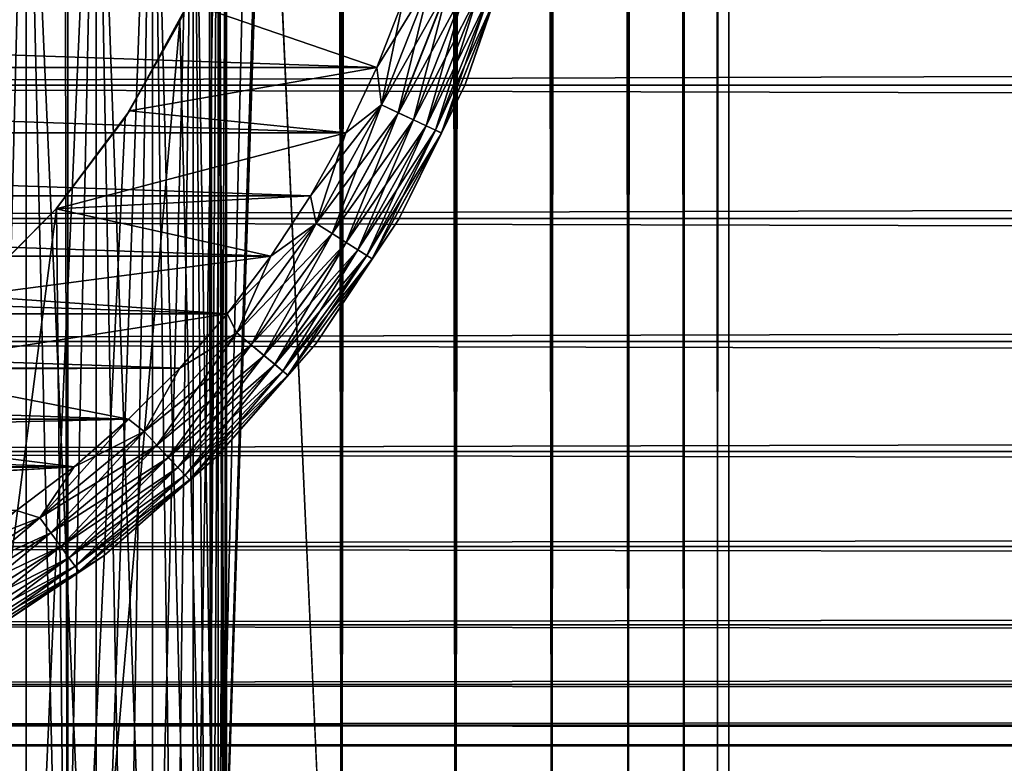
# Model space of a CAD drawing. Extents: x -265 to 265, y 0 to 1027.
# Tile 21 of 256: x -243 to -232, y 7 to 16. Entities that reach past the tile are written whole.
import ezdxf

# ---------------------------------------------------------------- set-up
doc = ezdxf.new("R2010")
doc.units = 0
doc.header["$LTSCALE"] = 41.718519
for name, color, linetype in [('60', 7, 'CONTINUOUS'), ('67', 7, 'CONTINUOUS'), ('68', 7, 'CONTINUOUS'), ('76', 7, 'CONTINUOUS'), ('77', 7, 'CONTINUOUS'), ('78', 7, 'CONTINUOUS'), ('82', 7, 'CONTINUOUS'), ('86', 7, 'CONTINUOUS'), ('90', 7, 'CONTINUOUS'), ('92', 7, 'CONTINUOUS'), ('93', 7, 'CONTINUOUS')]:
    doc.layers.add(name, color=color, linetype=linetype)

msp = doc.modelspace()

# ---------------------------------------------------------------- linework, layer by layer
at = {"layer": '60', "color": 7, "linetype": 'CONTINUOUS'}
for points in [[(-263, 15.02, 16.035), (-263, 16.628, 15.464), (263, 15.02, 16.035), (-263, 15.02, 16.035)], [(263, 15.02, 16.035), (-263, 16.628, 15.464), (263, 16.628, 15.464), (263, 15.02, 16.035)], [(-263, 16.628, 39.536), (-263, 15.02, 38.965), (263, 16.628, 39.536), (-263, 16.628, 39.536)], [(263, 16.628, 39.536), (-263, 15.02, 38.965), (263, 15.02, 38.965), (263, 16.628, 39.536)], [(-263, 13.505, 16.82), (-263, 15.02, 16.035), (263, 13.505, 16.82), (-263, 13.505, 16.82)], [(263, 13.505, 16.82), (-263, 15.02, 16.035), (263, 15.02, 16.035), (263, 13.505, 16.82)], [(-263, 15.02, 38.965), (-263, 13.505, 38.18), (263, 15.02, 38.965), (-263, 15.02, 38.965)], [(263, 15.02, 38.965), (-263, 13.505, 38.18), (263, 13.505, 38.18), (263, 15.02, 38.965)], [(-263, 12.111, 17.804), (-263, 13.505, 16.82), (263, 12.111, 17.804), (-263, 12.111, 17.804)], [(263, 12.111, 17.804), (-263, 13.505, 16.82), (263, 13.505, 16.82), (263, 12.111, 17.804)], [(-263, 13.505, 38.18), (-263, 12.111, 37.196), (263, 13.505, 38.18), (-263, 13.505, 38.18)], [(263, 13.505, 38.18), (-263, 12.111, 37.196), (263, 12.111, 37.196), (263, 13.505, 38.18)], [(-263, 10.865, 18.968), (-263, 12.111, 17.804), (263, 10.865, 18.968), (-263, 10.865, 18.968)], [(263, 10.865, 18.968), (-263, 12.111, 17.804), (263, 12.111, 17.804), (263, 10.865, 18.968)], [(-263, 12.111, 37.196), (-263, 10.865, 36.032), (263, 12.111, 37.196), (-263, 12.111, 37.196)], [(263, 12.111, 37.196), (-263, 10.865, 36.032), (263, 10.865, 36.032), (263, 12.111, 37.196)], [(-263, 9.788, 20.291), (-263, 10.865, 18.968), (263, 9.788, 20.291), (-263, 9.788, 20.291)], [(263, 9.788, 20.291), (-263, 10.865, 18.968), (263, 10.865, 18.968), (263, 9.788, 20.291)], [(-263, 10.865, 36.032), (-263, 9.788, 34.709), (263, 10.865, 36.032), (-263, 10.865, 36.032)], [(263, 10.865, 36.032), (-263, 9.788, 34.709), (263, 9.788, 34.709), (263, 10.865, 36.032)], [(-263, 8.901, 21.749), (-263, 9.788, 20.291), (263, 8.901, 21.749), (-263, 8.901, 21.749)], [(263, 8.901, 21.749), (-263, 9.788, 20.291), (263, 9.788, 20.291), (263, 8.901, 21.749)], [(-263, 9.788, 34.709), (-263, 8.901, 33.251), (263, 9.788, 34.709), (-263, 9.788, 34.709)], [(263, 9.788, 34.709), (-263, 8.901, 33.251), (263, 8.901, 33.251), (263, 9.788, 34.709)], [(-263, 8.222, 23.314), (-263, 8.901, 21.749), (263, 8.222, 23.314), (-263, 8.222, 23.314)], [(263, 8.222, 23.314), (-263, 8.901, 21.749), (263, 8.901, 21.749), (263, 8.222, 23.314)], [(-263, 8.901, 33.251), (-263, 8.222, 31.686), (263, 8.901, 33.251), (-263, 8.901, 33.251)], [(263, 8.901, 33.251), (-263, 8.222, 31.686), (263, 8.222, 31.686), (263, 8.901, 33.251)], [(-263, 7.761, 24.957), (-263, 8.222, 23.314), (263, 7.761, 24.957), (-263, 7.761, 24.957)], [(263, 7.761, 24.957), (-263, 8.222, 23.314), (263, 8.222, 23.314), (263, 7.761, 24.957)], [(-263, 8.222, 31.686), (-263, 7.761, 30.043), (263, 8.222, 31.686), (-263, 8.222, 31.686)], [(263, 8.222, 31.686), (-263, 7.761, 30.043), (263, 7.761, 30.043), (263, 8.222, 31.686)], [(-263, 7.529, 26.647), (-263, 7.761, 24.957), (263, 7.529, 26.647), (-263, 7.529, 26.647)], [(263, 7.529, 26.647), (-263, 7.761, 24.957), (263, 7.761, 24.957), (263, 7.529, 26.647)], [(-263, 7.761, 30.043), (-263, 7.529, 28.353), (263, 7.761, 30.043), (-263, 7.761, 30.043)], [(263, 7.761, 30.043), (-263, 7.529, 28.353), (263, 7.529, 28.353), (263, 7.761, 30.043)], [(-263, 7.529, 28.353), (-263, 7.529, 26.647), (263, 7.529, 28.353), (-263, 7.529, 28.353)], [(263, 7.529, 28.353), (-263, 7.529, 26.647), (263, 7.529, 26.647), (263, 7.529, 28.353)]]:
    msp.add_3dface(points, dxfattribs=at)
at = {"layer": '67', "color": 7, "linetype": 'CONTINUOUS'}
for points in [[(-244.26, 1, 13.858), (-242.5, 1, 12.99), (-244.26, 1019, 13.858), (-244.26, 1, 13.858)], [(-244.26, 1019, 13.858), (-242.5, 1, 12.99), (-242.5, 1019, 12.99), (-244.26, 1019, 13.858)], [(-242.5, 1, 12.99), (-240.869, 1, 11.9), (-242.5, 1019, 12.99), (-242.5, 1, 12.99)], [(-242.5, 1019, 12.99), (-240.869, 1, 11.9), (-240.869, 1019, 11.9), (-242.5, 1019, 12.99)], [(-240.869, 1, 11.9), (-239.393, 1, 10.607), (-240.869, 1019, 11.9), (-240.869, 1, 11.9)], [(-240.869, 1019, 11.9), (-239.393, 1, 10.607), (-239.393, 1019, 10.607), (-240.869, 1019, 11.9)], [(-239.393, 1, 10.607), (-238.1, 1, 9.131), (-239.393, 1019, 10.607), (-239.393, 1, 10.607)], [(-239.393, 1019, 10.607), (-238.1, 1, 9.131), (-238.1, 1019, 9.131), (-239.393, 1019, 10.607)], [(-238.1, 1, 9.131), (-237.01, 1, 7.5), (-238.1, 1019, 9.131), (-238.1, 1, 9.131)], [(-238.1, 1019, 9.131), (-237.01, 1, 7.5), (-237.01, 1019, 7.5), (-238.1, 1019, 9.131)], [(-237.01, 1, 7.5), (-236.142, 1, 5.74), (-237.01, 1019, 7.5), (-237.01, 1, 7.5)], [(-237.01, 1019, 7.5), (-236.142, 1, 5.74), (-236.142, 1019, 5.74), (-237.01, 1019, 7.5)], [(-236.142, 1, 5.74), (-235.511, 1, 3.882), (-236.142, 1019, 5.74), (-236.142, 1, 5.74)], [(-236.142, 1019, 5.74), (-235.511, 1, 3.882), (-235.511, 1019, 3.882), (-236.142, 1019, 5.74)], [(-235.511, 1, 3.882), (-235.128, 1, 1.958), (-235.511, 1019, 3.882), (-235.511, 1, 3.882)], [(-235.511, 1019, 3.882), (-235.128, 1, 1.958), (-235.128, 1019, 1.958), (-235.511, 1019, 3.882)], [(-235.128, 1, 1.958), (-235, 1), (-235.128, 1019, 1.958), (-235.128, 1, 1.958)], [(-235.128, 1019, 1.958), (-235, 1), (-235, 1019), (-235.128, 1019, 1.958)]]:
    msp.add_3dface(points, dxfattribs=at)
at = {"layer": '68', "color": 7, "linetype": 'CONTINUOUS'}
for points in [[(-239.393, 1019, -10.607), (-239.393, 1, -10.607), (-240.25, 20, -11.399), (-239.393, 1019, -10.607)], [(-238.1, 1, -9.131), (-239.393, 1, -10.607), (-238.1, 1019, -9.131), (-238.1, 1, -9.131)], [(-238.1, 1019, -9.131), (-239.393, 1, -10.607), (-239.393, 1019, -10.607), (-238.1, 1019, -9.131)], [(-237.01, 1, -7.5), (-238.1, 1, -9.131), (-237.01, 1019, -7.5), (-237.01, 1, -7.5)], [(-237.01, 1019, -7.5), (-238.1, 1, -9.131), (-238.1, 1019, -9.131), (-237.01, 1019, -7.5)], [(-236.142, 1, -5.74), (-237.01, 1, -7.5), (-236.142, 1019, -5.74), (-236.142, 1, -5.74)], [(-236.142, 1019, -5.74), (-237.01, 1, -7.5), (-237.01, 1019, -7.5), (-236.142, 1019, -5.74)], [(-235.511, 1, -3.882), (-236.142, 1, -5.74), (-235.511, 1019, -3.882), (-235.511, 1, -3.882)], [(-235.511, 1019, -3.882), (-236.142, 1, -5.74), (-236.142, 1019, -5.74), (-235.511, 1019, -3.882)], [(-235.128, 1, -1.958), (-235.511, 1, -3.882), (-235.128, 1019, -1.958), (-235.128, 1, -1.958)], [(-235.128, 1019, -1.958), (-235.511, 1, -3.882), (-235.511, 1019, -3.882), (-235.128, 1019, -1.958)], [(-235, 1019), (-235, 1), (-235.128, 1, -1.958), (-235, 1019)], [(-235, 1019), (-235.128, 1, -1.958), (-235.128, 1019, -1.958), (-235, 1019)], [(-239.393, 1, -10.607), (-240.869, 1, -11.9), (-240.25, 20, -11.399), (-239.393, 1, -10.607)], [(-240.25, 20, -11.399), (-240.869, 1, -11.9), (-240.305, 18.967, -11.446), (-240.25, 20, -11.399)], [(-240.305, 18.967, -11.446), (-240.869, 1, -11.9), (-240.475, 17.918, -11.588), (-240.305, 18.967, -11.446)], [(-240.475, 17.918, -11.588), (-240.869, 1, -11.9), (-240.776, 16.842, -11.828), (-240.475, 17.918, -11.588)], [(-240.776, 16.842, -11.828), (-240.869, 1, -11.9), (-241.228, 15.745, -12.167), (-240.776, 16.842, -11.828)], [(-240.869, 1, -11.9), (-242.5, 1, -12.99), (-241.228, 15.745, -12.167), (-240.869, 1, -11.9)], [(-241.228, 15.745, -12.167), (-242.5, 1, -12.99), (-241.847, 14.653, -12.591), (-241.228, 15.745, -12.167)], [(-241.847, 14.653, -12.591), (-242.5, 1, -12.99), (-242.626, 13.621, -13.063), (-241.847, 14.653, -12.591)], [(-242.5, 1, -12.99), (-244.26, 1, -13.858), (-242.626, 13.621, -13.063), (-242.5, 1, -12.99)], [(-242.626, 13.621, -13.063), (-244.26, 1, -13.858), (-243.539, 12.698, -13.537), (-242.626, 13.621, -13.063)]]:
    msp.add_3dface(points, dxfattribs=at)
at = {"layer": '76', "color": 7, "linetype": 'CONTINUOUS'}
for points in [[(-240.776, 16.842, -11.828), (-241.228, 15.745, -12.167), (-241.131, 15.95, -25), (-240.776, 16.842, -11.828)], [(-241.131, 15.95, -25), (-241.228, 15.745, -12.167), (-241.798, 14.729, -25), (-241.131, 15.95, -25)], [(-241.228, 15.745, -12.167), (-241.847, 14.653, -12.591), (-241.798, 14.729, -25), (-241.228, 15.745, -12.167)], [(-241.798, 14.729, -25), (-242.626, 13.621, -13.063), (-242.631, 13.615, -25), (-241.798, 14.729, -25)], [(-241.847, 14.653, -12.591), (-242.626, 13.621, -13.063), (-241.798, 14.729, -25), (-241.847, 14.653, -12.591)], [(-242.631, 13.615, -25), (-243.539, 12.698, -13.537), (-243.615, 12.631, -25), (-242.631, 13.615, -25)], [(-242.626, 13.621, -13.063), (-243.539, 12.698, -13.537), (-242.631, 13.615, -25), (-242.626, 13.621, -13.063)]]:
    msp.add_3dface(points, dxfattribs=at)
at = {"layer": '77', "color": 7, "linetype": 'CONTINUOUS'}
for points in [[(-238.693, 15.981, -25), (-241.131, 15.95, -25), (-238.993, 15.219, -25), (-238.693, 15.981, -25)], [(-241.131, 15.95, -25), (-241.798, 14.729, -25), (-238.993, 15.219, -25), (-241.131, 15.95, -25)], [(-238.993, 15.219, -25), (-241.798, 14.729, -25), (-239.345, 14.479, -25), (-238.993, 15.219, -25)], [(-241.798, 14.729, -25), (-242.631, 13.615, -25), (-239.345, 14.479, -25), (-241.798, 14.729, -25)], [(-239.345, 14.479, -25), (-242.631, 13.615, -25), (-239.747, 13.765, -25), (-239.345, 14.479, -25)], [(-239.747, 13.765, -25), (-242.631, 13.615, -25), (-240.196, 13.08, -25), (-239.747, 13.765, -25)], [(-242.631, 13.615, -25), (-243.615, 12.631, -25), (-240.196, 13.08, -25), (-242.631, 13.615, -25)], [(-240.196, 13.08, -25), (-243.615, 12.631, -25), (-240.691, 12.427, -25), (-240.196, 13.08, -25)], [(-243.615, 12.631, -25), (-244.729, 11.798, -25), (-240.691, 12.427, -25), (-243.615, 12.631, -25)], [(-240.691, 12.427, -25), (-244.729, 11.798, -25), (-241.23, 11.809, -25), (-240.691, 12.427, -25)], [(-244.729, 11.798, -25), (-245.95, 11.131, -25), (-241.809, 11.23, -25), (-244.729, 11.798, -25)], [(-241.23, 11.809, -25), (-244.729, 11.798, -25), (-241.809, 11.23, -25), (-241.23, 11.809, -25)], [(-241.809, 11.23, -25), (-245.95, 11.131, -25), (-242.427, 10.691, -25), (-241.809, 11.23, -25)], [(-245.95, 11.131, -25), (-247.253, 10.645, -25), (-242.427, 10.691, -25), (-245.95, 11.131, -25)], [(-248.612, 10.349, -25), (-250, 10.25, -25), (-242.427, 10.691, -25), (-248.612, 10.349, -25)], [(-242.427, 10.691, -25), (-250, 10.25, -25), (-243.08, 10.196, -25), (-242.427, 10.691, -25)], [(-247.253, 10.645, -25), (-248.612, 10.349, -25), (-242.427, 10.691, -25), (-247.253, 10.645, -25)]]:
    msp.add_3dface(points, dxfattribs=at)
at = {"layer": '78', "color": 7, "linetype": 'CONTINUOUS'}
for points in [[(-261.007, 15.219, -75), (-261.307, 15.981, -75), (-238.993, 15.219, -75), (-261.007, 15.219, -75)], [(-238.993, 15.219, -75), (-261.307, 15.981, -75), (-238.693, 15.981, -75), (-238.993, 15.219, -75)], [(-260.655, 14.479, -75), (-261.007, 15.219, -75), (-239.345, 14.479, -75), (-260.655, 14.479, -75)], [(-239.345, 14.479, -75), (-261.007, 15.219, -75), (-238.993, 15.219, -75), (-239.345, 14.479, -75)], [(-260.253, 13.765, -75), (-260.655, 14.479, -75), (-239.747, 13.765, -75), (-260.253, 13.765, -75)], [(-239.747, 13.765, -75), (-260.655, 14.479, -75), (-239.345, 14.479, -75), (-239.747, 13.765, -75)], [(-259.804, 13.08, -75), (-260.253, 13.765, -75), (-240.196, 13.08, -75), (-259.804, 13.08, -75)], [(-240.196, 13.08, -75), (-260.253, 13.765, -75), (-239.747, 13.765, -75), (-240.196, 13.08, -75)], [(-259.309, 12.427, -75), (-259.804, 13.08, -75), (-240.691, 12.427, -75), (-259.309, 12.427, -75)], [(-240.691, 12.427, -75), (-259.804, 13.08, -75), (-240.196, 13.08, -75), (-240.691, 12.427, -75)], [(-258.77, 11.809, -75), (-259.309, 12.427, -75), (-241.23, 11.809, -75), (-258.77, 11.809, -75)], [(-241.23, 11.809, -75), (-259.309, 12.427, -75), (-240.691, 12.427, -75), (-241.23, 11.809, -75)], [(-258.191, 11.23, -75), (-258.77, 11.809, -75), (-241.809, 11.23, -75), (-258.191, 11.23, -75)], [(-241.809, 11.23, -75), (-258.77, 11.809, -75), (-241.23, 11.809, -75), (-241.809, 11.23, -75)], [(-257.573, 10.691, -75), (-258.191, 11.23, -75), (-242.427, 10.691, -75), (-257.573, 10.691, -75)], [(-242.427, 10.691, -75), (-258.191, 11.23, -75), (-241.809, 11.23, -75), (-242.427, 10.691, -75)], [(-243.08, 10.196, -75), (-257.573, 10.691, -75), (-242.427, 10.691, -75), (-243.08, 10.196, -75)]]:
    msp.add_3dface(points, dxfattribs=at)
at = {"layer": '82', "color": 7, "linetype": 'CONTINUOUS'}
for points in [[(-237.99, 15.025, -74), (-237.443, 16.635, -74), (-237.99, 15.025, -26), (-237.99, 15.025, -74)], [(-237.99, 15.025, -26), (-237.443, 16.635, -74), (-237.443, 16.635, -26), (-237.99, 15.025, -26)], [(-238.742, 13.5, -74), (-237.99, 15.025, -74), (-238.742, 13.5, -26), (-238.742, 13.5, -74)], [(-238.742, 13.5, -26), (-237.99, 15.025, -74), (-237.99, 15.025, -26), (-238.742, 13.5, -26)], [(-239.686, 12.086, -74), (-238.742, 13.5, -74), (-239.686, 12.086, -26), (-239.686, 12.086, -74)], [(-239.686, 12.086, -26), (-238.742, 13.5, -74), (-238.742, 13.5, -26), (-239.686, 12.086, -26)], [(-240.808, 10.808, -74), (-239.686, 12.086, -74), (-240.808, 10.808, -26), (-240.808, 10.808, -74)], [(-240.808, 10.808, -26), (-239.686, 12.086, -74), (-239.686, 12.086, -26), (-240.808, 10.808, -26)], [(-242.086, 9.686, -74), (-240.808, 10.808, -74), (-242.086, 9.686, -26), (-242.086, 9.686, -74)], [(-242.086, 9.686, -26), (-240.808, 10.808, -74), (-240.808, 10.808, -26), (-242.086, 9.686, -26)], [(-243.5, 8.742, -74), (-242.086, 9.686, -74), (-243.5, 8.742, -26), (-243.5, 8.742, -74)], [(-243.5, 8.742, -26), (-242.086, 9.686, -74), (-242.086, 9.686, -26), (-243.5, 8.742, -26)]]:
    msp.add_3dface(points, dxfattribs=at)
at = {"layer": '86', "color": 7, "linetype": 'CONTINUOUS'}
for points in [[(-237.443, 16.635, -74), (-237.99, 15.025, -74), (-237.66, 15.991, -74.223), (-237.443, 16.635, -74)], [(-238.942, 14.796, -74.975), (-238.693, 15.981, -75), (-238.377, 16.223, -74.975), (-238.942, 14.796, -74.975)], [(-238.942, 14.796, -74.975), (-238.377, 16.223, -74.975), (-238.75, 14.706, -74.901), (-238.942, 14.796, -74.975)], [(-238.75, 14.706, -74.901), (-238.377, 16.223, -74.975), (-238.175, 16.158, -74.901), (-238.75, 14.706, -74.901)], [(-238.75, 14.706, -74.901), (-238.175, 16.158, -74.901), (-238.578, 14.625, -74.782), (-238.75, 14.706, -74.901)], [(-238.578, 14.625, -74.782), (-238.175, 16.158, -74.901), (-237.995, 16.099, -74.782), (-238.578, 14.625, -74.782)], [(-238.578, 14.625, -74.782), (-237.995, 16.099, -74.782), (-238.435, 14.558, -74.624), (-238.578, 14.625, -74.782)], [(-238.435, 14.558, -74.624), (-237.995, 16.099, -74.782), (-237.844, 16.05, -74.624), (-238.435, 14.558, -74.624)], [(-238.993, 15.219, -75), (-238.693, 15.981, -75), (-238.942, 14.796, -74.975), (-238.993, 15.219, -75)], [(-238.435, 14.558, -74.624), (-237.844, 16.05, -74.624), (-238.327, 14.507, -74.434), (-238.435, 14.558, -74.624)], [(-238.327, 14.507, -74.434), (-237.844, 16.05, -74.624), (-237.731, 16.013, -74.434), (-238.327, 14.507, -74.434)], [(-238.327, 14.507, -74.434), (-237.731, 16.013, -74.434), (-238.26, 14.476, -74.223), (-238.327, 14.507, -74.434)], [(-238.26, 14.476, -74.223), (-237.731, 16.013, -74.434), (-237.66, 15.991, -74.223), (-238.26, 14.476, -74.223)], [(-237.99, 15.025, -74), (-238.26, 14.476, -74.223), (-237.66, 15.991, -74.223), (-237.99, 15.025, -74)], [(-239.345, 14.479, -75), (-238.993, 15.219, -75), (-238.942, 14.796, -74.975), (-239.345, 14.479, -75)], [(-237.99, 15.025, -74), (-238.742, 13.5, -74), (-238.26, 14.476, -74.223), (-237.99, 15.025, -74)], [(-239.681, 13.451, -74.975), (-239.345, 14.479, -75), (-238.942, 14.796, -74.975), (-239.681, 13.451, -74.975)], [(-239.681, 13.451, -74.975), (-238.942, 14.796, -74.975), (-239.502, 13.338, -74.901), (-239.681, 13.451, -74.975)], [(-239.502, 13.338, -74.901), (-238.942, 14.796, -74.975), (-238.75, 14.706, -74.901), (-239.502, 13.338, -74.901)], [(-239.502, 13.338, -74.901), (-238.75, 14.706, -74.901), (-239.342, 13.236, -74.782), (-239.502, 13.338, -74.901)], [(-239.342, 13.236, -74.782), (-238.75, 14.706, -74.901), (-238.578, 14.625, -74.782), (-239.342, 13.236, -74.782)], [(-239.342, 13.236, -74.782), (-238.578, 14.625, -74.782), (-239.208, 13.151, -74.624), (-239.342, 13.236, -74.782)], [(-239.208, 13.151, -74.624), (-238.578, 14.625, -74.782), (-238.435, 14.558, -74.624), (-239.208, 13.151, -74.624)], [(-239.208, 13.151, -74.624), (-238.435, 14.558, -74.624), (-239.107, 13.087, -74.434), (-239.208, 13.151, -74.624)], [(-239.107, 13.087, -74.434), (-238.435, 14.558, -74.624), (-238.327, 14.507, -74.434), (-239.107, 13.087, -74.434)], [(-239.747, 13.765, -75), (-239.345, 14.479, -75), (-239.681, 13.451, -74.975), (-239.747, 13.765, -75)], [(-239.107, 13.087, -74.434), (-238.327, 14.507, -74.434), (-239.045, 13.048, -74.223), (-239.107, 13.087, -74.434)], [(-239.045, 13.048, -74.223), (-238.327, 14.507, -74.434), (-238.26, 14.476, -74.223), (-239.045, 13.048, -74.223)], [(-238.742, 13.5, -74), (-239.045, 13.048, -74.223), (-238.26, 14.476, -74.223), (-238.742, 13.5, -74)], [(-240.196, 13.08, -75), (-239.747, 13.765, -75), (-239.681, 13.451, -74.975), (-240.196, 13.08, -75)], [(-240.583, 12.21, -74.975), (-240.196, 13.08, -75), (-239.681, 13.451, -74.975), (-240.583, 12.21, -74.975)], [(-240.583, 12.21, -74.975), (-239.681, 13.451, -74.975), (-240.42, 12.075, -74.901), (-240.583, 12.21, -74.975)], [(-240.42, 12.075, -74.901), (-239.681, 13.451, -74.975), (-239.502, 13.338, -74.901), (-240.42, 12.075, -74.901)], [(-238.742, 13.5, -74), (-239.686, 12.086, -74), (-239.045, 13.048, -74.223), (-238.742, 13.5, -74)], [(-240.42, 12.075, -74.901), (-239.502, 13.338, -74.901), (-240.274, 11.954, -74.782), (-240.42, 12.075, -74.901)], [(-240.274, 11.954, -74.782), (-239.502, 13.338, -74.901), (-239.342, 13.236, -74.782), (-240.274, 11.954, -74.782)], [(-240.274, 11.954, -74.782), (-239.342, 13.236, -74.782), (-240.152, 11.853, -74.624), (-240.274, 11.954, -74.782)], [(-240.152, 11.853, -74.624), (-239.342, 13.236, -74.782), (-239.208, 13.151, -74.624), (-240.152, 11.853, -74.624)], [(-240.691, 12.427, -75), (-240.196, 13.08, -75), (-240.583, 12.21, -74.975), (-240.691, 12.427, -75)], [(-240.152, 11.853, -74.624), (-239.208, 13.151, -74.624), (-240.06, 11.777, -74.434), (-240.152, 11.853, -74.624)], [(-240.06, 11.777, -74.434), (-239.208, 13.151, -74.624), (-239.107, 13.087, -74.434), (-240.06, 11.777, -74.434)], [(-240.06, 11.777, -74.434), (-239.107, 13.087, -74.434), (-240.003, 11.729, -74.223), (-240.06, 11.777, -74.434)], [(-240.003, 11.729, -74.223), (-239.107, 13.087, -74.434), (-239.045, 13.048, -74.223), (-240.003, 11.729, -74.223)], [(-239.686, 12.086, -74), (-240.003, 11.729, -74.223), (-239.045, 13.048, -74.223), (-239.686, 12.086, -74)], [(-241.23, 11.809, -75), (-240.691, 12.427, -75), (-240.583, 12.21, -74.975), (-241.23, 11.809, -75)], [(-241.634, 11.091, -74.975), (-241.23, 11.809, -75), (-240.583, 12.21, -74.975), (-241.634, 11.091, -74.975)], [(-241.634, 11.091, -74.975), (-240.583, 12.21, -74.975), (-241.489, 10.937, -74.901), (-241.634, 11.091, -74.975)], [(-241.489, 10.937, -74.901), (-240.583, 12.21, -74.975), (-240.42, 12.075, -74.901), (-241.489, 10.937, -74.901)], [(-241.489, 10.937, -74.901), (-240.42, 12.075, -74.901), (-241.359, 10.798, -74.782), (-241.489, 10.937, -74.901)], [(-241.359, 10.798, -74.782), (-240.42, 12.075, -74.901), (-240.274, 11.954, -74.782), (-241.359, 10.798, -74.782)], [(-239.686, 12.086, -74), (-240.808, 10.808, -74), (-240.003, 11.729, -74.223), (-239.686, 12.086, -74)], [(-241.359, 10.798, -74.782), (-240.274, 11.954, -74.782), (-241.25, 10.683, -74.624), (-241.359, 10.798, -74.782)], [(-241.25, 10.683, -74.624), (-240.274, 11.954, -74.782), (-240.152, 11.853, -74.624), (-241.25, 10.683, -74.624)], [(-241.25, 10.683, -74.624), (-240.152, 11.853, -74.624), (-241.169, 10.596, -74.434), (-241.25, 10.683, -74.624)], [(-241.169, 10.596, -74.434), (-240.152, 11.853, -74.624), (-240.06, 11.777, -74.434), (-241.169, 10.596, -74.434)], [(-241.809, 11.23, -75), (-241.23, 11.809, -75), (-241.634, 11.091, -74.975), (-241.809, 11.23, -75)], [(-241.169, 10.596, -74.434), (-240.06, 11.777, -74.434), (-241.118, 10.542, -74.223), (-241.169, 10.596, -74.434)], [(-241.118, 10.542, -74.223), (-240.06, 11.777, -74.434), (-240.003, 11.729, -74.223), (-241.118, 10.542, -74.223)], [(-240.808, 10.808, -74), (-241.118, 10.542, -74.223), (-240.003, 11.729, -74.223), (-240.808, 10.808, -74)], [(-242.427, 10.691, -75), (-241.809, 11.23, -75), (-242.816, 10.113, -74.975), (-242.427, 10.691, -75)], [(-242.816, 10.113, -74.975), (-241.809, 11.23, -75), (-241.634, 11.091, -74.975), (-242.816, 10.113, -74.975)], [(-242.816, 10.113, -74.975), (-241.634, 11.091, -74.975), (-242.692, 9.941, -74.901), (-242.816, 10.113, -74.975)], [(-242.692, 9.941, -74.901), (-241.634, 11.091, -74.975), (-241.489, 10.937, -74.901), (-242.692, 9.941, -74.901)], [(-242.692, 9.941, -74.901), (-241.489, 10.937, -74.901), (-242.58, 9.788, -74.782), (-242.692, 9.941, -74.901)], [(-242.58, 9.788, -74.782), (-241.489, 10.937, -74.901), (-241.359, 10.798, -74.782), (-242.58, 9.788, -74.782)], [(-242.58, 9.788, -74.782), (-241.359, 10.798, -74.782), (-242.487, 9.66, -74.624), (-242.58, 9.788, -74.782)], [(-242.487, 9.66, -74.624), (-241.359, 10.798, -74.782), (-241.25, 10.683, -74.624), (-242.487, 9.66, -74.624)], [(-240.808, 10.808, -74), (-242.086, 9.686, -74), (-241.118, 10.542, -74.223), (-240.808, 10.808, -74)], [(-243.08, 10.196, -75), (-242.427, 10.691, -75), (-242.816, 10.113, -74.975), (-243.08, 10.196, -75)], [(-242.487, 9.66, -74.624), (-241.25, 10.683, -74.624), (-242.417, 9.563, -74.434), (-242.487, 9.66, -74.624)], [(-242.417, 9.563, -74.434), (-241.25, 10.683, -74.624), (-241.169, 10.596, -74.434), (-242.417, 9.563, -74.434)], [(-242.417, 9.563, -74.434), (-241.169, 10.596, -74.434), (-242.374, 9.503, -74.223), (-242.417, 9.563, -74.434)], [(-242.374, 9.503, -74.223), (-241.169, 10.596, -74.434), (-241.118, 10.542, -74.223), (-242.374, 9.503, -74.223)], [(-242.086, 9.686, -74), (-242.374, 9.503, -74.223), (-241.118, 10.542, -74.223), (-242.086, 9.686, -74)], [(-244.112, 9.29, -74.975), (-243.08, 10.196, -75), (-242.816, 10.113, -74.975), (-244.112, 9.29, -74.975)], [(-244.112, 9.29, -74.975), (-242.816, 10.113, -74.975), (-244.01, 9.105, -74.901), (-244.112, 9.29, -74.975)], [(-244.01, 9.105, -74.901), (-242.816, 10.113, -74.975), (-242.692, 9.941, -74.901), (-244.01, 9.105, -74.901)], [(-244.01, 9.105, -74.901), (-242.692, 9.941, -74.901), (-243.919, 8.938, -74.782), (-244.01, 9.105, -74.901)], [(-243.919, 8.938, -74.782), (-242.692, 9.941, -74.901), (-242.58, 9.788, -74.782), (-243.919, 8.938, -74.782)], [(-243.919, 8.938, -74.782), (-242.58, 9.788, -74.782), (-243.842, 8.799, -74.624), (-243.919, 8.938, -74.782)], [(-243.842, 8.799, -74.624), (-242.58, 9.788, -74.782), (-242.487, 9.66, -74.624), (-243.842, 8.799, -74.624)], [(-243.842, 8.799, -74.624), (-242.487, 9.66, -74.624), (-243.785, 8.695, -74.434), (-243.842, 8.799, -74.624)], [(-243.785, 8.695, -74.434), (-242.487, 9.66, -74.624), (-242.417, 9.563, -74.434), (-243.785, 8.695, -74.434)], [(-242.086, 9.686, -74), (-243.5, 8.742, -74), (-242.374, 9.503, -74.223), (-242.086, 9.686, -74)], [(-243.785, 8.695, -74.434), (-242.417, 9.563, -74.434), (-243.749, 8.63, -74.223), (-243.785, 8.695, -74.434)], [(-243.749, 8.63, -74.223), (-242.417, 9.563, -74.434), (-242.374, 9.503, -74.223), (-243.749, 8.63, -74.223)], [(-243.5, 8.742, -74), (-243.749, 8.63, -74.223), (-242.374, 9.503, -74.223), (-243.5, 8.742, -74)]]:
    msp.add_3dface(points, dxfattribs=at)
at = {"layer": '90', "color": 7, "linetype": 'CONTINUOUS'}
for points in [[(-237.99, 15.025, -26), (-237.443, 16.635, -26), (-237.66, 15.99, -25.779), (-237.99, 15.025, -26)], [(-238.693, 15.981, -25), (-238.993, 15.219, -25), (-238.376, 16.223, -25.025), (-238.693, 15.981, -25)], [(-238.376, 16.223, -25.025), (-238.993, 15.219, -25), (-238.941, 14.796, -25.025), (-238.376, 16.223, -25.025)], [(-238.376, 16.223, -25.025), (-238.941, 14.796, -25.025), (-238.174, 16.158, -25.099), (-238.376, 16.223, -25.025)], [(-238.174, 16.158, -25.099), (-238.941, 14.796, -25.025), (-238.749, 14.706, -25.099), (-238.174, 16.158, -25.099)], [(-238.174, 16.158, -25.099), (-238.749, 14.706, -25.099), (-237.994, 16.099, -25.218), (-238.174, 16.158, -25.099)], [(-237.994, 16.099, -25.218), (-238.749, 14.706, -25.099), (-238.578, 14.625, -25.218), (-237.994, 16.099, -25.218)], [(-237.994, 16.099, -25.218), (-238.578, 14.625, -25.218), (-237.843, 16.05, -25.377), (-237.994, 16.099, -25.218)], [(-237.843, 16.05, -25.377), (-238.578, 14.625, -25.218), (-238.434, 14.558, -25.377), (-237.843, 16.05, -25.377)], [(-237.843, 16.05, -25.377), (-238.434, 14.558, -25.377), (-237.73, 16.013, -25.567), (-237.843, 16.05, -25.377)], [(-237.73, 16.013, -25.567), (-238.434, 14.558, -25.377), (-238.327, 14.507, -25.567), (-237.73, 16.013, -25.567)], [(-237.73, 16.013, -25.567), (-238.327, 14.507, -25.567), (-237.66, 15.99, -25.779), (-237.73, 16.013, -25.567)], [(-237.66, 15.99, -25.779), (-238.327, 14.507, -25.567), (-238.26, 14.475, -25.779), (-237.66, 15.99, -25.779)], [(-237.99, 15.025, -26), (-237.66, 15.99, -25.779), (-238.26, 14.475, -25.779), (-237.99, 15.025, -26)], [(-238.993, 15.219, -25), (-239.345, 14.479, -25), (-238.941, 14.796, -25.025), (-238.993, 15.219, -25)], [(-238.742, 13.5, -26), (-237.99, 15.025, -26), (-238.26, 14.475, -25.779), (-238.742, 13.5, -26)], [(-239.345, 14.479, -25), (-239.747, 13.765, -25), (-238.941, 14.796, -25.025), (-239.345, 14.479, -25)], [(-238.941, 14.796, -25.025), (-239.747, 13.765, -25), (-239.68, 13.451, -25.025), (-238.941, 14.796, -25.025)], [(-238.941, 14.796, -25.025), (-239.68, 13.451, -25.025), (-238.749, 14.706, -25.099), (-238.941, 14.796, -25.025)], [(-238.749, 14.706, -25.099), (-239.68, 13.451, -25.025), (-239.502, 13.337, -25.099), (-238.749, 14.706, -25.099)], [(-238.749, 14.706, -25.099), (-239.502, 13.337, -25.099), (-238.578, 14.625, -25.218), (-238.749, 14.706, -25.099)], [(-238.578, 14.625, -25.218), (-239.502, 13.337, -25.099), (-239.341, 13.236, -25.218), (-238.578, 14.625, -25.218)], [(-238.578, 14.625, -25.218), (-239.341, 13.236, -25.218), (-238.434, 14.558, -25.377), (-238.578, 14.625, -25.218)], [(-238.434, 14.558, -25.377), (-239.341, 13.236, -25.218), (-239.208, 13.151, -25.377), (-238.434, 14.558, -25.377)], [(-238.434, 14.558, -25.377), (-239.208, 13.151, -25.377), (-238.327, 14.507, -25.567), (-238.434, 14.558, -25.377)], [(-238.327, 14.507, -25.567), (-239.208, 13.151, -25.377), (-239.107, 13.087, -25.567), (-238.327, 14.507, -25.567)], [(-238.327, 14.507, -25.567), (-239.107, 13.087, -25.567), (-238.26, 14.475, -25.779), (-238.327, 14.507, -25.567)], [(-238.26, 14.475, -25.779), (-239.107, 13.087, -25.567), (-239.045, 13.048, -25.779), (-238.26, 14.475, -25.779)], [(-238.742, 13.5, -26), (-238.26, 14.475, -25.779), (-239.045, 13.048, -25.779), (-238.742, 13.5, -26)], [(-239.747, 13.765, -25), (-240.196, 13.08, -25), (-239.68, 13.451, -25.025), (-239.747, 13.765, -25)], [(-240.196, 13.08, -25), (-240.691, 12.427, -25), (-239.68, 13.451, -25.025), (-240.196, 13.08, -25)], [(-239.68, 13.451, -25.025), (-240.691, 12.427, -25), (-240.582, 12.209, -25.025), (-239.68, 13.451, -25.025)], [(-239.68, 13.451, -25.025), (-240.582, 12.209, -25.025), (-239.502, 13.337, -25.099), (-239.68, 13.451, -25.025)], [(-239.686, 12.086, -26), (-238.742, 13.5, -26), (-239.045, 13.048, -25.779), (-239.686, 12.086, -26)], [(-239.502, 13.337, -25.099), (-240.582, 12.209, -25.025), (-240.419, 12.074, -25.099), (-239.502, 13.337, -25.099)], [(-239.502, 13.337, -25.099), (-240.419, 12.074, -25.099), (-239.341, 13.236, -25.218), (-239.502, 13.337, -25.099)], [(-239.341, 13.236, -25.218), (-240.419, 12.074, -25.099), (-240.273, 11.953, -25.218), (-239.341, 13.236, -25.218)], [(-239.341, 13.236, -25.218), (-240.273, 11.953, -25.218), (-239.208, 13.151, -25.377), (-239.341, 13.236, -25.218)], [(-239.208, 13.151, -25.377), (-240.273, 11.953, -25.218), (-240.151, 11.852, -25.377), (-239.208, 13.151, -25.377)], [(-239.208, 13.151, -25.377), (-240.151, 11.852, -25.377), (-239.107, 13.087, -25.567), (-239.208, 13.151, -25.377)], [(-239.107, 13.087, -25.567), (-240.151, 11.852, -25.377), (-240.059, 11.776, -25.567), (-239.107, 13.087, -25.567)], [(-239.107, 13.087, -25.567), (-240.059, 11.776, -25.567), (-239.045, 13.048, -25.779), (-239.107, 13.087, -25.567)], [(-239.045, 13.048, -25.779), (-240.059, 11.776, -25.567), (-240.002, 11.729, -25.779), (-239.045, 13.048, -25.779)], [(-239.686, 12.086, -26), (-239.045, 13.048, -25.779), (-240.002, 11.729, -25.779), (-239.686, 12.086, -26)], [(-240.691, 12.427, -25), (-241.23, 11.809, -25), (-240.582, 12.209, -25.025), (-240.691, 12.427, -25)], [(-240.582, 12.209, -25.025), (-241.23, 11.809, -25), (-241.633, 11.09, -25.025), (-240.582, 12.209, -25.025)], [(-240.582, 12.209, -25.025), (-241.633, 11.09, -25.025), (-240.419, 12.074, -25.099), (-240.582, 12.209, -25.025)], [(-240.419, 12.074, -25.099), (-241.633, 11.09, -25.025), (-241.488, 10.936, -25.099), (-240.419, 12.074, -25.099)], [(-240.419, 12.074, -25.099), (-241.488, 10.936, -25.099), (-240.273, 11.953, -25.218), (-240.419, 12.074, -25.099)], [(-240.808, 10.808, -26), (-239.686, 12.086, -26), (-240.002, 11.729, -25.779), (-240.808, 10.808, -26)], [(-240.273, 11.953, -25.218), (-241.488, 10.936, -25.099), (-241.358, 10.798, -25.218), (-240.273, 11.953, -25.218)], [(-240.273, 11.953, -25.218), (-241.358, 10.798, -25.218), (-240.151, 11.852, -25.377), (-240.273, 11.953, -25.218)], [(-240.151, 11.852, -25.377), (-241.358, 10.798, -25.218), (-241.25, 10.682, -25.377), (-240.151, 11.852, -25.377)], [(-240.151, 11.852, -25.377), (-241.25, 10.682, -25.377), (-240.059, 11.776, -25.567), (-240.151, 11.852, -25.377)], [(-241.23, 11.809, -25), (-241.809, 11.23, -25), (-241.633, 11.09, -25.025), (-241.23, 11.809, -25)], [(-240.059, 11.776, -25.567), (-241.25, 10.682, -25.377), (-241.168, 10.595, -25.567), (-240.059, 11.776, -25.567)], [(-240.059, 11.776, -25.567), (-241.168, 10.595, -25.567), (-240.002, 11.729, -25.779), (-240.059, 11.776, -25.567)], [(-240.002, 11.729, -25.779), (-241.168, 10.595, -25.567), (-241.118, 10.542, -25.779), (-240.002, 11.729, -25.779)], [(-240.808, 10.808, -26), (-240.002, 11.729, -25.779), (-241.118, 10.542, -25.779), (-240.808, 10.808, -26)], [(-241.809, 11.23, -25), (-242.427, 10.691, -25), (-241.633, 11.09, -25.025), (-241.809, 11.23, -25)], [(-241.633, 11.09, -25.025), (-242.427, 10.691, -25), (-242.816, 10.112, -25.025), (-241.633, 11.09, -25.025)], [(-241.633, 11.09, -25.025), (-242.816, 10.112, -25.025), (-241.488, 10.936, -25.099), (-241.633, 11.09, -25.025)], [(-241.488, 10.936, -25.099), (-242.816, 10.112, -25.025), (-242.691, 9.941, -25.099), (-241.488, 10.936, -25.099)], [(-241.488, 10.936, -25.099), (-242.691, 9.941, -25.099), (-241.358, 10.798, -25.218), (-241.488, 10.936, -25.099)], [(-241.358, 10.798, -25.218), (-242.691, 9.941, -25.099), (-242.58, 9.787, -25.218), (-241.358, 10.798, -25.218)], [(-241.358, 10.798, -25.218), (-242.58, 9.787, -25.218), (-241.25, 10.682, -25.377), (-241.358, 10.798, -25.218)], [(-242.086, 9.686, -26), (-240.808, 10.808, -26), (-241.118, 10.542, -25.779), (-242.086, 9.686, -26)], [(-242.427, 10.691, -25), (-243.08, 10.196, -25), (-242.816, 10.112, -25.025), (-242.427, 10.691, -25)], [(-241.25, 10.682, -25.377), (-242.58, 9.787, -25.218), (-242.487, 9.659, -25.377), (-241.25, 10.682, -25.377)], [(-241.25, 10.682, -25.377), (-242.487, 9.659, -25.377), (-241.168, 10.595, -25.567), (-241.25, 10.682, -25.377)], [(-241.168, 10.595, -25.567), (-242.487, 9.659, -25.377), (-242.417, 9.563, -25.567), (-241.168, 10.595, -25.567)], [(-241.168, 10.595, -25.567), (-242.417, 9.563, -25.567), (-241.118, 10.542, -25.779), (-241.168, 10.595, -25.567)], [(-241.118, 10.542, -25.779), (-242.417, 9.563, -25.567), (-242.373, 9.503, -25.779), (-241.118, 10.542, -25.779)], [(-242.086, 9.686, -26), (-241.118, 10.542, -25.779), (-242.373, 9.503, -25.779), (-242.086, 9.686, -26)], [(-243.08, 10.196, -25), (-243.765, 9.747, -25), (-242.816, 10.112, -25.025), (-243.08, 10.196, -25)], [(-242.816, 10.112, -25.025), (-243.765, 9.747, -25), (-244.112, 9.289, -25.025), (-242.816, 10.112, -25.025)], [(-242.816, 10.112, -25.025), (-244.112, 9.289, -25.025), (-242.691, 9.941, -25.099), (-242.816, 10.112, -25.025)], [(-242.691, 9.941, -25.099), (-244.112, 9.289, -25.025), (-244.01, 9.104, -25.099), (-242.691, 9.941, -25.099)], [(-242.691, 9.941, -25.099), (-244.01, 9.104, -25.099), (-242.58, 9.787, -25.218), (-242.691, 9.941, -25.099)], [(-242.58, 9.787, -25.218), (-244.01, 9.104, -25.099), (-243.918, 8.938, -25.218), (-242.58, 9.787, -25.218)], [(-242.58, 9.787, -25.218), (-243.918, 8.938, -25.218), (-242.487, 9.659, -25.377), (-242.58, 9.787, -25.218)], [(-242.487, 9.659, -25.377), (-243.918, 8.938, -25.218), (-243.842, 8.799, -25.377), (-242.487, 9.659, -25.377)], [(-242.487, 9.659, -25.377), (-243.842, 8.799, -25.377), (-242.417, 9.563, -25.567), (-242.487, 9.659, -25.377)], [(-243.5, 8.742, -26), (-242.086, 9.686, -26), (-242.373, 9.503, -25.779), (-243.5, 8.742, -26)], [(-242.417, 9.563, -25.567), (-243.842, 8.799, -25.377), (-243.785, 8.694, -25.567), (-242.417, 9.563, -25.567)], [(-242.417, 9.563, -25.567), (-243.785, 8.694, -25.567), (-242.373, 9.503, -25.779), (-242.417, 9.563, -25.567)], [(-242.373, 9.503, -25.779), (-243.785, 8.694, -25.567), (-243.749, 8.63, -25.779), (-242.373, 9.503, -25.779)], [(-243.5, 8.742, -26), (-242.373, 9.503, -25.779), (-243.749, 8.63, -25.779), (-243.5, 8.742, -26)]]:
    msp.add_3dface(points, dxfattribs=at)
at = {"layer": '92', "color": 7, "linetype": 'CONTINUOUS'}
for points in [[(-243.91, 20, 7.028), (-242.972, 20, 6.09), (-243.91, 2, 7.028), (-243.91, 20, 7.028)], [(-243.91, 2, 7.028), (-242.972, 20, 6.09), (-243.424, 2, 6.576), (-243.91, 2, 7.028)], [(-243.424, 2, 6.576), (-242.972, 20, 6.09), (-242.972, 2, 6.09), (-243.424, 2, 6.576)], [(-242.972, 20, 6.09), (-242.176, 20, 5.028), (-242.972, 2, 6.09), (-242.972, 20, 6.09)], [(-242.972, 2, 6.09), (-242.176, 20, 5.028), (-242.555, 2, 5.573), (-242.972, 2, 6.09)], [(-242.555, 2, 5.573), (-242.176, 20, 5.028), (-242.176, 2, 5.028), (-242.555, 2, 5.573)], [(-242.176, 20, 5.028), (-241.54, 20, 3.863), (-242.176, 2, 5.028), (-242.176, 20, 5.028)], [(-242.176, 2, 5.028), (-241.54, 20, 3.863), (-241.838, 2, 4.457), (-242.176, 2, 5.028)], [(-241.838, 2, 4.457), (-241.54, 20, 3.863), (-241.54, 2, 3.863), (-241.838, 2, 4.457)], [(-241.54, 20, 3.863), (-241.077, 20, 2.62), (-241.54, 2, 3.863), (-241.54, 20, 3.863)], [(-241.54, 2, 3.863), (-241.077, 20, 2.62), (-241.286, 2, 3.25), (-241.54, 2, 3.863)], [(-241.286, 2, 3.25), (-241.077, 20, 2.62), (-241.077, 2, 2.62), (-241.286, 2, 3.25)], [(-241.077, 20, 2.62), (-240.795, 20, 1.324), (-241.077, 2, 2.62), (-241.077, 20, 2.62)], [(-241.077, 2, 2.62), (-240.795, 20, 1.324), (-240.913, 2, 1.977), (-241.077, 2, 2.62)], [(-240.913, 2, 1.977), (-240.795, 20, 1.324), (-240.795, 2, 1.324), (-240.913, 2, 1.977)], [(-240.795, 20, 1.324), (-240.7, 20), (-240.795, 2, 1.324), (-240.795, 20, 1.324)], [(-240.795, 2, 1.324), (-240.7, 20), (-240.724, 2, 0.663), (-240.795, 2, 1.324)], [(-240.724, 2, 0.663), (-240.7, 20), (-240.7, 2), (-240.724, 2, 0.663)]]:
    msp.add_3dface(points, dxfattribs=at)
at = {"layer": '93', "color": 7, "linetype": 'CONTINUOUS'}
for points in [[(-242.972, 20, -6.09), (-243.91, 20, -7.028), (-242.972, 2, -6.09), (-242.972, 20, -6.09)], [(-242.972, 2, -6.09), (-243.91, 20, -7.028), (-243.424, 2, -6.576), (-242.972, 2, -6.09)], [(-242.176, 20, -5.028), (-242.972, 20, -6.09), (-242.176, 2, -5.028), (-242.176, 20, -5.028)], [(-242.176, 2, -5.028), (-242.972, 20, -6.09), (-242.555, 2, -5.573), (-242.176, 2, -5.028)], [(-242.555, 2, -5.573), (-242.972, 20, -6.09), (-242.972, 2, -6.09), (-242.555, 2, -5.573)], [(-241.54, 20, -3.863), (-242.176, 20, -5.028), (-241.54, 2, -3.863), (-241.54, 20, -3.863)], [(-241.54, 2, -3.863), (-242.176, 20, -5.028), (-241.838, 2, -4.457), (-241.54, 2, -3.863)], [(-241.838, 2, -4.457), (-242.176, 20, -5.028), (-242.176, 2, -5.028), (-241.838, 2, -4.457)], [(-241.077, 20, -2.62), (-241.54, 20, -3.863), (-241.077, 2, -2.62), (-241.077, 20, -2.62)], [(-241.077, 2, -2.62), (-241.54, 20, -3.863), (-241.286, 2, -3.25), (-241.077, 2, -2.62)], [(-241.286, 2, -3.25), (-241.54, 20, -3.863), (-241.54, 2, -3.863), (-241.286, 2, -3.25)], [(-240.795, 20, -1.324), (-241.077, 20, -2.62), (-240.795, 2, -1.324), (-240.795, 20, -1.324)], [(-240.795, 2, -1.324), (-241.077, 20, -2.62), (-240.913, 2, -1.977), (-240.795, 2, -1.324)], [(-240.913, 2, -1.977), (-241.077, 20, -2.62), (-241.077, 2, -2.62), (-240.913, 2, -1.977)], [(-240.7, 20), (-240.795, 20, -1.324), (-240.7, 2), (-240.7, 20)], [(-240.7, 2), (-240.795, 20, -1.324), (-240.724, 2, -0.663), (-240.7, 2)], [(-240.724, 2, -0.663), (-240.795, 20, -1.324), (-240.795, 2, -1.324), (-240.724, 2, -0.663)]]:
    msp.add_3dface(points, dxfattribs=at)

doc.saveas('drawing.dxf')
